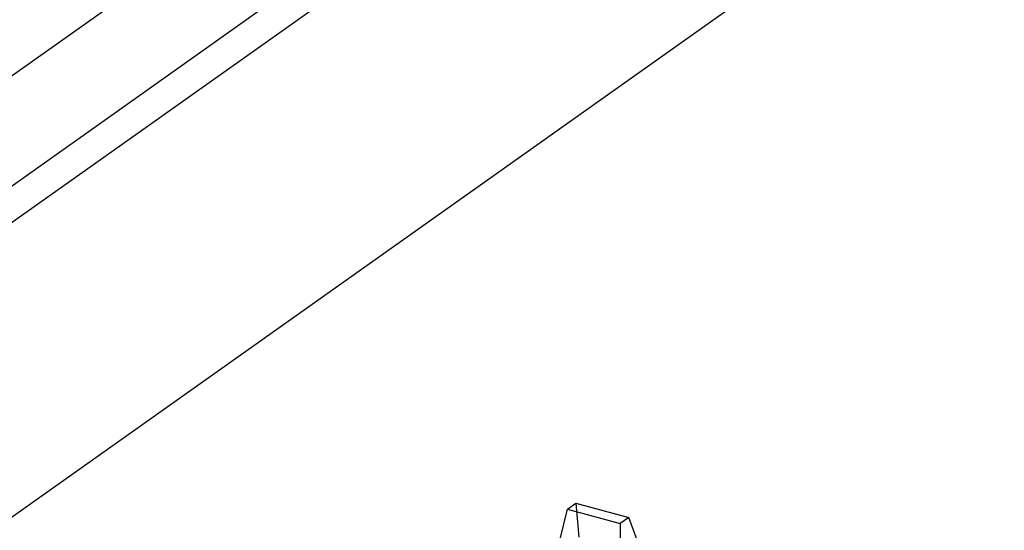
# Model space of a CAD drawing. Header units: millimetres. Extents: x 6 to 414, y 7 to 290.
# Tile 239 of 256: x 170.645 to 171.41, y 149.04 to 149.437. Entities that reach past the tile are written whole.
import ezdxf

# ---------------------------------------------------------------- set-up
doc = ezdxf.new("R2010")
doc.units = ezdxf.units.MM
doc.header["$LTSCALE"] = 23.1
doc.layers.get('0').update_dxf_attribs({"linetype": 'CONTINUOUS'})
doc.layers.add('_47233', color=7, linetype='CONTINUOUS')
doc.layers.add('_60383', color=7, linetype='CONTINUOUS')

msp = doc.modelspace()

# ---------------------------------------------------------------- linework, layer by layer
at = {"color": 6, "linetype": 'Continuous'}
for p, q in [((171.06246, 149.02181), (171.07081, 149.056)), ((171.07081, 149.056), (171.07731, 149.06061)), ((171.07081, 149.056), (171.11197, 149.04495)), ((171.07731, 149.06061), (171.11848, 149.04957)), ((171.07731, 149.06061), (171.0798, 149.03411)), ((171.11848, 149.04957), (171.11197, 149.04495)), ((171.12905, 149.02089), (171.11848, 149.04957)), ((171.11197, 149.04495), (171.11171, 149.00859))]:
    msp.add_line(p, q, dxfattribs=at)
at = {"layer": '_47233', "color": 7, "linetype": 'Continuous'}
msp.add_line((169.59445, 148.30903), (175.23145, 152.30707), dxfattribs=at)
at = {"layer": '_60383', "color": 7, "linetype": 'Continuous'}
for p, q in [((174.97602, 152.46889), (163.15999, 144.08838)), ((163.22685, 144.05043), (175.04288, 152.43093)), ((163.24913, 144.03777), (175.06516, 152.41828))]:
    msp.add_line(p, q, dxfattribs=at)

doc.saveas('drawing.dxf')
